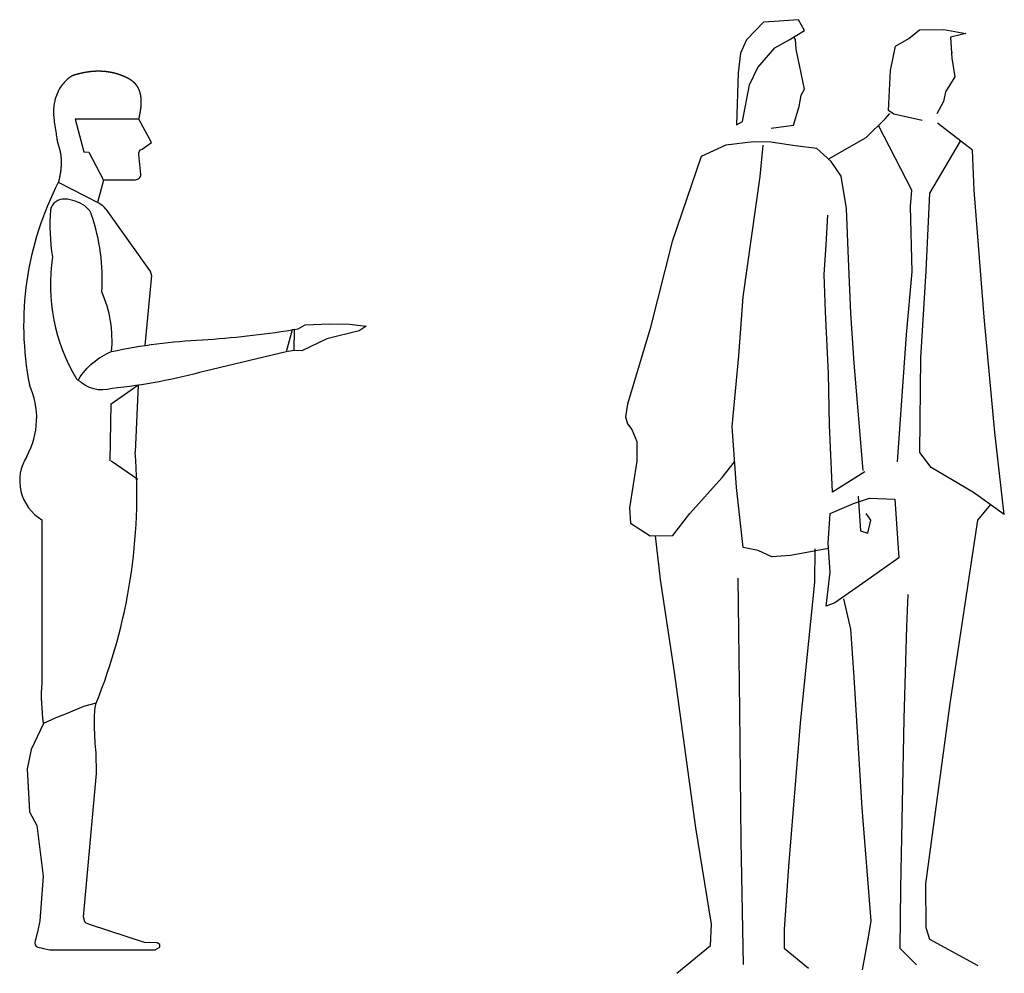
# Model space of a CAD drawing. Header units: millimetres. Extents: x 100.4 to 113.7, y 151.6 to 169.4.
# Tile 31 of 50: x 103.9 to 105.7, y 164.9 to 166.6. Entities that reach past the tile are written whole.
import ezdxf

# ---------------------------------------------------------------- set-up
doc = ezdxf.new("R2010")
doc.units = ezdxf.units.MM

msp = doc.modelspace()

# ---------------------------------------------------------------- linework, layer by layer
for p, q in [((105.358, 166.6456), (105.3141, 166.6425)), ((105.369, 166.6261), (105.358, 166.6456)), ((105.2948, 166.6411), (105.2633, 166.6087)), ((105.3141, 166.6425), (105.2948, 166.6411)), ((105.5591, 166.6113), (105.5787, 166.627)), ((105.5787, 166.627), (105.6227, 166.628)), ((105.6227, 166.628), (105.6626, 166.6207)), ((105.3412, 166.6088), (105.369, 166.6261)), ((105.3529, 166.6096), (105.3497, 166.6141)), ((105.3542, 166.5917), (105.3529, 166.6096)), ((105.5345, 166.5974), (105.5591, 166.6113)), ((105.6626, 166.6207), (105.6348, 166.6139)), ((105.6348, 166.6139), (105.6375, 166.5754)), ((105.2633, 166.6087), (105.2526, 166.5846)), ((105.284, 166.5586), (105.3154, 166.5943)), ((105.3154, 166.5943), (105.3412, 166.6088)), ((105.3689, 166.5189), (105.3542, 166.5917)), ((105.5259, 166.5532), (105.5345, 166.5974)), ((105.2526, 166.5846), (105.2482, 166.5487)), ((105.6375, 166.5754), (105.6426, 166.5418)), ((105.269, 166.5273), (105.284, 166.5586)), ((105.2482, 166.5487), (105.2451, 166.454)), ((105.522, 166.4802), (105.5259, 166.5532)), ((105.6426, 166.5418), (105.6259, 166.514)), ((105.2564, 166.4601), (105.269, 166.5273)), ((105.3594, 166.4874), (105.3628, 166.5084)), ((105.3628, 166.5084), (105.3689, 166.5189)), ((105.6259, 166.514), (105.6223, 166.4968)), ((105.3493, 166.4538), (105.3594, 166.4874)), ((105.6223, 166.4968), (105.61, 166.4742)), ((105.5162, 166.465), (105.5244, 166.4751)), ((105.5315, 166.4735), (105.522, 166.4802)), ((105.5833, 166.4622), (105.5315, 166.4735)), ((105.2451, 166.454), (105.2564, 166.4601)), ((105.3083, 166.4483), (105.3493, 166.4538)), ((105.4813, 166.4312), (105.5162, 166.465)), ((105.5646, 166.3351), (105.5039, 166.4531)), ((105.6747, 166.4081), (105.6112, 166.4573)), ((105.4125, 166.392), (105.4813, 166.4312)), ((105.2257, 166.417), (105.1809, 166.3964)), ((105.2763, 166.4232), (105.2257, 166.417)), ((105.308, 166.4228), (105.2763, 166.4232)), ((105.2883, 166.3604), (105.294, 166.417)), ((105.352, 166.4158), (105.308, 166.4228)), ((105.3916, 166.4111), (105.352, 166.4158)), ((105.5974, 166.3299), (105.6533, 166.4247)), ((105.1809, 166.3964), (105.1282, 166.2419)), ((105.4174, 166.3874), (105.3916, 166.4111)), ((105.6777, 166.3356), (105.6747, 166.4081)), ((105.4359, 166.3606), (105.4174, 166.3874)), ((105.2573, 166.1416), (105.2883, 166.3604)), ((105.2883, 166.3604), (105.2883, 166.3604)), ((105.4455, 166.3023), (105.4359, 166.3606)), ((104.086, 166.311), (104.0113, 166.3494)), ((105.5618, 166.3057), (105.5646, 166.3351)), ((105.5907, 166.1888), (105.5974, 166.3299)), ((105.6959, 166.1043), (105.6777, 166.3356)), ((105.5653, 166.187), (105.5618, 166.3057)), ((104.0974, 166.3011), (104.1787, 166.1868)), ((105.4087, 166.2361), (105.4118, 166.2899)), ((105.4491, 166.2107), (105.4455, 166.3023)), ((105.1282, 166.2419), (105.0882, 166.0836)), ((105.4049, 166.1822), (105.4087, 166.2361)), ((105.4533, 166.1118), (105.4491, 166.2107)), ((104.1805, 166.1802), (104.1685, 166.0529)), ((105.4076, 166.1139), (105.4049, 166.1822)), ((105.5547, 166.0727), (105.5653, 166.187)), ((105.5811, 166.0304), (105.5907, 166.1888)), ((105.2497, 166.0338), (105.2573, 166.1416)), ((105.4127, 166.0017), (105.4076, 166.1139)), ((105.4597, 166.0204), (105.4533, 166.1118)), ((105.7154, 165.8944), (105.6959, 166.1043)), ((104.4412, 166.0819), (104.4366, 166.0812)), ((105.0882, 166.0836), (105.0468, 165.9458)), ((105.5384, 165.8411), (105.5547, 166.0727)), ((104.4401, 166.0436), (104.4261, 166.041)), ((105.2373, 165.9055), (105.2497, 166.0338)), ((105.476, 165.8256), (105.4597, 166.0204)), ((105.5793, 165.8583), (105.5811, 166.0304)), ((105.4144, 165.9078), (105.4127, 166.0017)), ((104.1076, 165.9469), (104.1557, 165.9805)), ((104.1564, 165.9806), (104.1512, 165.8586)), ((104.1056, 165.8431), (104.1076, 165.9469)), ((105.0468, 165.9458), (105.0436, 165.9228)), ((105.0436, 165.9228), (105.0472, 165.9103)), ((105.0472, 165.9103), (105.0548, 165.9002)), ((105.0548, 165.9002), (105.064, 165.878)), ((105.2451, 165.7941), (105.2373, 165.9055)), ((105.4202, 165.7856), (105.4144, 165.9078)), ((105.7328, 165.7453), (105.7154, 165.8944)), ((105.064, 165.878), (105.0637, 165.8424)), ((105.5999, 165.8305), (105.5793, 165.8583)), ((104.1076, 165.8431), (104.1557, 165.8095)), ((105.0637, 165.8424), (105.0504, 165.7571)), ((105.219, 165.8124), (105.2418, 165.8412)), ((105.479, 165.8232), (105.4202, 165.7856)), ((105.6769, 165.785), (105.5999, 165.8305)), ((105.1607, 165.7473), (105.219, 165.8124)), ((105.2575, 165.685), (105.2451, 165.7941)), ((105.7328, 165.7453), (105.6769, 165.785)), ((105.4582, 165.7654), (105.4872, 165.7749)), ((105.4669, 165.7788), (105.4713, 165.7154)), ((105.4872, 165.7749), (105.5335, 165.7733)), ((105.5335, 165.7733), (105.541, 165.6666)), ((105.0504, 165.7571), (105.0523, 165.7296)), ((105.416, 165.7471), (105.4582, 165.7654)), ((105.6845, 165.7351), (105.7079, 165.763)), ((103.9814, 165.7355), (103.9812, 165.6844)), ((105.1298, 165.7069), (105.1607, 165.7473)), ((105.4122, 165.6932), (105.416, 165.7471)), ((105.49, 165.7347), (105.4815, 165.7469)), ((105.4841, 165.711), (105.49, 165.7347)), ((105.634, 165.4013), (105.6845, 165.7351)), ((105.0523, 165.7296), (105.0884, 165.7067)), ((105.4713, 165.7154), (105.4841, 165.711)), ((105.0884, 165.7067), (105.1298, 165.7069)), ((105.1071, 165.6267), (105.098, 165.7067)), ((103.9812, 165.6844), (103.981, 165.6019)), ((105.2848, 165.6795), (105.2575, 165.685)), ((105.3097, 165.6685), (105.2848, 165.6795)), ((105.4129, 165.6832), (105.3434, 165.6709)), ((105.3881, 165.6825), (105.3875, 165.6219)), ((105.4159, 165.6404), (105.4122, 165.6932)), ((105.3434, 165.6709), (105.3097, 165.6685)), ((105.541, 165.6666), (105.4805, 165.6242)), ((105.1326, 165.4586), (105.1071, 165.6267)), ((105.2513, 165.3894), (105.2483, 165.6292)), ((105.4085, 165.5783), (105.4159, 165.6404)), ((105.4805, 165.6242), (105.4246, 165.5847)), ((105.3875, 165.6219), (105.3613, 165.3653)), ((103.981, 165.6019), (103.9809, 165.4878)), ((105.4535, 165.5368), (105.4407, 165.5917)), ((105.5552, 165.5413), (105.558, 165.5999)), ((105.4246, 165.5847), (105.4085, 165.5783)), ((105.4596, 165.4496), (105.4535, 165.5368)), ((105.5504, 165.3737), (105.5552, 165.5413)), ((103.9809, 165.4878), (103.9809, 165.4389)), ((105.1711, 165.1752), (105.1326, 165.4586)), ((105.4742, 165.2107), (105.4596, 165.4496)), ((105.59, 165.0733), (105.634, 165.4013)), ((105.2541, 165.1518), (105.2513, 165.3894)), ((105.5444, 165.0654), (105.5504, 165.3737)), ((105.3613, 165.3653), (105.3402, 165.1047)), ((105.4906, 165.0059), (105.4742, 165.2107)), ((105.1999, 164.9999), (105.1711, 165.1752)), ((105.2581, 164.9264), (105.2541, 165.1518)), ((105.3402, 165.1047), (105.3323, 164.99)), ((105.5908, 164.9932), (105.59, 165.0733)), ((105.5431, 164.9559), (105.5444, 165.0654)), ((105.1978, 164.961), (105.1999, 164.9999)), ((105.4858, 164.9763), (105.4906, 165.0059)), ((105.3323, 164.99), (105.332, 164.956)), ((105.5971, 164.9719), (105.5908, 164.9932)), ((105.1365, 164.9105), (105.1978, 164.961)), ((105.4747, 164.9166), (105.4858, 164.9763)), ((105.6853, 164.9243), (105.5971, 164.9719)), ((105.332, 164.956), (105.3767, 164.92)), ((105.5728, 164.926), (105.5431, 164.9559))]:
    msp.add_line(p, q)
for points in [[(105.6382, 166.5852, 0.045276), (105.6368, 166.585, 0.106972)], [(104.0929, 166.3544), (104.1517, 166.3544, 0.414214), (104.1614, 166.3641), (104.1576, 166.4, -0.340985), (104.1638, 166.4102), (104.1808, 166.422), (104.1576, 166.4644), (104.0419, 166.4644), (104.0578, 166.4053), (104.0664, 166.4048), (104.0932, 166.3537), (104.0822, 166.3129)], [(104.108, 166.0417, 0.128697), (104.0902, 166.1506, 0.098682), (104.0717, 166.2905, 0.164545), (104.0592, 166.3068, 0.127632), (104.0233, 166.3193, 0.374288), (103.9968, 166.2996, 0.053942), (104.0004, 166.2137, 0.175645), (104.0444, 165.9922), (104.0454, 165.991), (104.0463, 165.9905), (104.047, 165.9904)]]:
    msp.add_lwpolyline(points, format="xyb")
msp.add_lwpolyline([(104.1576, 166.4644), (104.1582, 166.4668), (104.1587, 166.469), (104.1591, 166.4708), (104.1594, 166.4725), (104.1597, 166.4739), (104.16, 166.4751), (104.1602, 166.4762), (104.1603, 166.4772), (104.1605, 166.4781), (104.1607, 166.479), (104.1608, 166.4798), (104.1609, 166.4806), (104.161, 166.4813), (104.1611, 166.4821), (104.1612, 166.4828), (104.1613, 166.4834), (104.1614, 166.4841), (104.1615, 166.4848), (104.1616, 166.4855), (104.1617, 166.4861), (104.1617, 166.4867), (104.1618, 166.4874), (104.1618, 166.488), (104.1619, 166.4886), (104.1619, 166.4892), (104.162, 166.4898), (104.162, 166.4904), (104.1621, 166.491), (104.1621, 166.4916), (104.1621, 166.4922), (104.1621, 166.4927), (104.1622, 166.4933), (104.1622, 166.4938), (104.1622, 166.4944), (104.1622, 166.4949), (104.1622, 166.4955), (104.1622, 166.496), (104.1622, 166.4965), (104.1622, 166.497), (104.1622, 166.4975), (104.1622, 166.498), (104.1621, 166.4985), (104.1621, 166.499), (104.1621, 166.4995), (104.1621, 166.5), (104.162, 166.5004), (104.162, 166.5009), (104.162, 166.5014), (104.1619, 166.5018), (104.1619, 166.5023), (104.1619, 166.5027), (104.1618, 166.5032), (104.1618, 166.5036), (104.1617, 166.5041), (104.1617, 166.5045), (104.1616, 166.5049), (104.1615, 166.5054), (104.1615, 166.5058), (104.1614, 166.5062), (104.1614, 166.5066), (104.1613, 166.507), (104.1612, 166.5074), (104.1611, 166.5078), (104.1611, 166.5082), (104.161, 166.5086), (104.1609, 166.509), (104.1608, 166.5094), (104.1608, 166.5098), (104.1607, 166.5102), (104.1606, 166.5106), (104.1605, 166.5109), (104.1604, 166.5113), (104.1603, 166.5117), (104.1602, 166.5121), (104.1601, 166.5124), (104.16, 166.5128), (104.1599, 166.5131), (104.1598, 166.5135), (104.1597, 166.5138), (104.1596, 166.5142), (104.1595, 166.5145), (104.1594, 166.5149), (104.1593, 166.5152), (104.1592, 166.5156), (104.159, 166.5159), (104.1589, 166.5162), (104.1588, 166.5165), (104.1587, 166.5169), (104.1586, 166.5172), (104.1584, 166.5175), (104.1583, 166.5178), (104.1582, 166.5181), (104.158, 166.5185), (104.1579, 166.5188), (104.1578, 166.5191), (104.1576, 166.5194), (104.1575, 166.5197), (104.1573, 166.52), (104.1572, 166.5203), (104.1571, 166.5206), (104.1569, 166.5209), (104.1568, 166.5211), (104.1566, 166.5214), (104.1564, 166.5217), (104.1563, 166.522), (104.1561, 166.5223), (104.156, 166.5225), (104.1558, 166.5228), (104.1556, 166.5231), (104.1555, 166.5234), (104.1553, 166.5236), (104.1551, 166.5239), (104.155, 166.5242), (104.1548, 166.5244), (104.1546, 166.5247), (104.1544, 166.5249), (104.1543, 166.5252), (104.1541, 166.5255), (104.1539, 166.5257), (104.1537, 166.526), (104.1535, 166.5262), (104.1533, 166.5265), (104.1531, 166.5267), (104.153, 166.5269), (104.1528, 166.5272), (104.1526, 166.5274), (104.1524, 166.5277), (104.1522, 166.5279), (104.152, 166.5281), (104.1518, 166.5284), (104.1516, 166.5286), (104.1513, 166.5288), (104.1511, 166.529), (104.1509, 166.5293), (104.1507, 166.5295), (104.1505, 166.5297), (104.1503, 166.5299), (104.1501, 166.5302), (104.1498, 166.5304), (104.1496, 166.5306), (104.1494, 166.5308), (104.1492, 166.531), (104.1489, 166.5312), (104.1487, 166.5314), (104.1485, 166.5317), (104.1482, 166.5319), (104.148, 166.5321), (104.1478, 166.5323), (104.1475, 166.5325), (104.1473, 166.5327), (104.147, 166.5329), (104.1468, 166.5331), (104.1465, 166.5333), (104.1463, 166.5335), (104.146, 166.5337), (104.1458, 166.5339), (104.1455, 166.5341), (104.1453, 166.5343), (104.145, 166.5345), (104.1447, 166.5347), (104.1445, 166.5348), (104.1442, 166.535), (104.1439, 166.5352), (104.1437, 166.5354), (104.1434, 166.5356), (104.1431, 166.5358), (104.1428, 166.536), (104.1425, 166.5361), (104.1423, 166.5363), (104.142, 166.5365), (104.1417, 166.5367), (104.1414, 166.5369), (104.1411, 166.537), (104.1408, 166.5372), (104.1405, 166.5374), (104.1402, 166.5376), (104.1399, 166.5377), (104.1396, 166.5379), (104.1393, 166.5381), (104.139, 166.5383), (104.1387, 166.5384), (104.1384, 166.5386), (104.1381, 166.5388), (104.1378, 166.539), (104.1374, 166.5391), (104.1371, 166.5393), (104.1368, 166.5395), (104.1365, 166.5396), (104.1362, 166.5398), (104.1358, 166.54), (104.1355, 166.5401), (104.1352, 166.5403), (104.1348, 166.5405), (104.1345, 166.5406), (104.1342, 166.5408), (104.1338, 166.5409), (104.1335, 166.5411), (104.1331, 166.5413), (104.1328, 166.5414), (104.1324, 166.5416), (104.1321, 166.5417), (104.1317, 166.5419), (104.1314, 166.5421), (104.131, 166.5422), (104.1307, 166.5424), (104.1303, 166.5425), (104.13, 166.5427), (104.1296, 166.5428), (104.1292, 166.543), (104.1289, 166.5431), (104.1285, 166.5433), (104.1281, 166.5434), (104.1278, 166.5436), (104.1274, 166.5437), (104.127, 166.5439), (104.1267, 166.544), (104.1263, 166.5441), (104.1259, 166.5443), (104.1255, 166.5444), (104.1252, 166.5446), (104.1248, 166.5447), (104.1244, 166.5448), (104.124, 166.545), (104.1236, 166.5451), (104.1232, 166.5452), (104.1229, 166.5454), (104.1225, 166.5455), (104.1221, 166.5456), (104.1217, 166.5458), (104.1213, 166.5459), (104.1209, 166.546), (104.1205, 166.5461), (104.1201, 166.5463), (104.1197, 166.5464), (104.1193, 166.5465), (104.119, 166.5466), (104.1186, 166.5468), (104.1182, 166.5469), (104.1178, 166.547), (104.1174, 166.5471), (104.117, 166.5472), (104.1166, 166.5473), (104.1162, 166.5474), (104.1158, 166.5475), (104.1154, 166.5477), (104.115, 166.5478), (104.1146, 166.5479), (104.1142, 166.548), (104.1138, 166.5481), (104.1134, 166.5482), (104.1129, 166.5483), (104.1125, 166.5484), (104.1121, 166.5485), (104.1117, 166.5486), (104.1113, 166.5487), (104.1109, 166.5487), (104.1105, 166.5488), (104.1101, 166.5489), (104.1097, 166.549), (104.1093, 166.5491), (104.1089, 166.5492), (104.1085, 166.5493), (104.1081, 166.5493), (104.1077, 166.5494), (104.1073, 166.5495), (104.1069, 166.5496), (104.1064, 166.5497), (104.106, 166.5497), (104.1056, 166.5498), (104.1052, 166.5499), (104.1048, 166.55), (104.1044, 166.55), (104.104, 166.5501), (104.1036, 166.5502), (104.1032, 166.5502), (104.1028, 166.5503), (104.1024, 166.5503), (104.102, 166.5504), (104.1016, 166.5505), (104.1012, 166.5505), (104.1008, 166.5506), (104.1004, 166.5506), (104.1, 166.5507), (104.0996, 166.5507), (104.0992, 166.5508), (104.0988, 166.5508), (104.0984, 166.5509), (104.098, 166.5509), (104.0976, 166.551), (104.0972, 166.551), (104.0968, 166.5511), (104.0964, 166.5511), (104.096, 166.5512), (104.0956, 166.5512), (104.0952, 166.5512), (104.0948, 166.5513), (104.0944, 166.5513), (104.094, 166.5513), (104.0936, 166.5514), (104.0933, 166.5514), (104.0929, 166.5514), (104.0925, 166.5515), (104.0921, 166.5515), (104.0917, 166.5515), (104.0913, 166.5515), (104.091, 166.5516), (104.0906, 166.5516), (104.0902, 166.5516), (104.0898, 166.5516), (104.0894, 166.5516), (104.0891, 166.5517), (104.0887, 166.5517), (104.0883, 166.5517), (104.088, 166.5517), (104.0876, 166.5517), (104.0872, 166.5517), (104.0869, 166.5517), (104.0865, 166.5518), (104.0861, 166.5518), (104.0858, 166.5518), (104.0854, 166.5518), (104.085, 166.5518), (104.0847, 166.5518), (104.0843, 166.5518), (104.084, 166.5518), (104.0836, 166.5518), (104.0833, 166.5518), (104.0829, 166.5518), (104.0826, 166.5518), (104.0822, 166.5518), (104.0819, 166.5518), (104.0815, 166.5518), (104.0812, 166.5518), (104.0808, 166.5517), (104.0805, 166.5517), (104.0801, 166.5517), (104.0798, 166.5517), (104.0794, 166.5517), (104.0791, 166.5517), (104.0787, 166.5517), (104.0784, 166.5516), (104.078, 166.5516), (104.0777, 166.5516), (104.0773, 166.5516), (104.077, 166.5516), (104.0766, 166.5515), (104.0763, 166.5515), (104.076, 166.5515), (104.0756, 166.5515), (104.0753, 166.5514), (104.0749, 166.5514), (104.0746, 166.5514), (104.0742, 166.5514), (104.0739, 166.5513), (104.0735, 166.5513), (104.0732, 166.5513), (104.0728, 166.5512), (104.0725, 166.5512), (104.0721, 166.5512), (104.0718, 166.5511), (104.0715, 166.5511), (104.0711, 166.5511), (104.0708, 166.551), (104.0704, 166.551), (104.0701, 166.5509), (104.0697, 166.5509), (104.0694, 166.5508), (104.069, 166.5508), (104.0686, 166.5508), (104.0683, 166.5507), (104.0679, 166.5507), (104.0676, 166.5506), (104.0672, 166.5506), (104.0669, 166.5505), (104.0665, 166.5505), (104.0662, 166.5504), (104.0658, 166.5504), (104.0654, 166.5503), (104.0651, 166.5503), (104.0647, 166.5502), (104.0643, 166.5502), (104.064, 166.5501), (104.0636, 166.55), (104.0632, 166.55), (104.0629, 166.5499), (104.0625, 166.5499), (104.0621, 166.5498), (104.0618, 166.5497), (104.0614, 166.5497), (104.061, 166.5496), (104.0606, 166.5496), (104.0603, 166.5495), (104.0599, 166.5494), (104.0595, 166.5494), (104.0592, 166.5493), (104.0588, 166.5492), (104.0584, 166.5492), (104.058, 166.5491), (104.0576, 166.549), (104.0573, 166.5489), (104.0569, 166.5489), (104.0565, 166.5488), (104.0561, 166.5487), (104.0558, 166.5486), (104.0554, 166.5486), (104.055, 166.5485), (104.0546, 166.5484), (104.0542, 166.5483), (104.0539, 166.5483), (104.0535, 166.5482), (104.0531, 166.5481), (104.0527, 166.548), (104.0523, 166.5479), (104.052, 166.5478), (104.0516, 166.5478), (104.0512, 166.5477), (104.0508, 166.5476), (104.0504, 166.5475), (104.0501, 166.5474), (104.0497, 166.5473), (104.0493, 166.5472), (104.0489, 166.5471), (104.0486, 166.5471), (104.0482, 166.547), (104.0478, 166.5469), (104.0474, 166.5468), (104.047, 166.5467), (104.0467, 166.5466), (104.0463, 166.5465), (104.0459, 166.5464), (104.0455, 166.5463), (104.0452, 166.5462), (104.0448, 166.5461), (104.0444, 166.546), (104.0441, 166.5459), (104.0437, 166.5458), (104.0433, 166.5457), (104.0429, 166.5456), (104.0426, 166.5455), (104.0422, 166.5454), (104.0418, 166.5453), (104.0415, 166.5451), (104.0411, 166.545), (104.0407, 166.5449), (104.0404, 166.5448), (104.04, 166.5447), (104.0397, 166.5446), (104.0393, 166.5445), (104.0389, 166.5444), (104.0386, 166.5443), (104.0382, 166.5441), (104.0379, 166.544), (104.0376, 166.5439), (104.0373, 166.5438), (104.037, 166.5437), (104.0367, 166.5436), (104.0364, 166.5435), (104.0362, 166.5434), (104.0359, 166.5433), (104.0355, 166.5431), (104.035, 166.5428), (104.0344, 166.5423), (104.0336, 166.5418), (104.0327, 166.5411), (104.0315, 166.5402), (104.0301, 166.5391), (104.0286, 166.5379), (104.027, 166.5365), (104.0252, 166.5349), (104.0234, 166.5331), (104.0216, 166.5312), (104.0198, 166.5291), (104.018, 166.5269), (104.0162, 166.5245), (104.0146, 166.522), (104.013, 166.5194), (104.0115, 166.5166), (104.0101, 166.5138), (104.0088, 166.5108), (104.0076, 166.5078), (104.0066, 166.5048), (104.0057, 166.5017), (104.0049, 166.4985), (104.0042, 166.4954), (104.0037, 166.4923), (104.0032, 166.4892), (104.0029, 166.4862), (104.0026, 166.4832), (104.0025, 166.4804), (104.0024, 166.4775), (104.0025, 166.4747), (104.0026, 166.4719), (104.0028, 166.4691), (104.0031, 166.4661), (104.0034, 166.463), (104.0038, 166.4597), (104.0043, 166.4562), (104.0048, 166.4526), (104.0053, 166.449), (104.0059, 166.4454), (104.0065, 166.4419), (104.007, 166.4386), (104.0075, 166.4356), (104.0079, 166.433), (104.0082, 166.4309), (104.0085, 166.4291), (104.0087, 166.4278), (104.0089, 166.4267), (104.009, 166.4259), (104.0091, 166.4252), (104.0092, 166.4248), (104.0093, 166.4244), (104.0093, 166.424), (104.0094, 166.4237), (104.0095, 166.4235), (104.0095, 166.4232), (104.0096, 166.4229), (104.0097, 166.4227), (104.0098, 166.4224), (104.0099, 166.4221), (104.01, 166.4218), (104.0101, 166.4215), (104.0102, 166.4211), (104.0103, 166.4207), (104.0105, 166.4202), (104.0106, 166.4197), (104.0108, 166.4191), (104.011, 166.4185), (104.0111, 166.4179), (104.0113, 166.4172), (104.0115, 166.4165), (104.0117, 166.4158), (104.0119, 166.4151), (104.0121, 166.4144), (104.0123, 166.4137), (104.0125, 166.413), (104.0127, 166.4124), (104.0128, 166.4119), (104.013, 166.4114), (104.0131, 166.4109), (104.0132, 166.4104), (104.0133, 166.41), (104.0135, 166.4096), (104.0136, 166.4092), (104.0137, 166.4088), (104.0138, 166.4083), (104.0139, 166.4079), (104.014, 166.4075), (104.0141, 166.4071), (104.0142, 166.4066), (104.0143, 166.4062), (104.0143, 166.4058), (104.0144, 166.4054), (104.0145, 166.4049), (104.0146, 166.4045), (104.0147, 166.4041), (104.0148, 166.4036), (104.0149, 166.4032), (104.0149, 166.4028), (104.015, 166.4023), (104.0151, 166.4019), (104.0152, 166.4014), (104.0152, 166.401), (104.0153, 166.4005), (104.0154, 166.4001), (104.0155, 166.3996), (104.0155, 166.3991), (104.0156, 166.3987), (104.0156, 166.3982), (104.0157, 166.3977), (104.0158, 166.3973), (104.0158, 166.3968), (104.0159, 166.3963), (104.0159, 166.3958), (104.016, 166.3953), (104.016, 166.3948), (104.0161, 166.3943), (104.0161, 166.3938), (104.0161, 166.3933), (104.0162, 166.3928), (104.0162, 166.3923), (104.0162, 166.3918), (104.0163, 166.3913), (104.0163, 166.3907), (104.0163, 166.3902), (104.0163, 166.3897), (104.0164, 166.3891), (104.0164, 166.3886), (104.0164, 166.388), (104.0164, 166.3875), (104.0164, 166.3869), (104.0164, 166.3863), (104.0164, 166.3858), (104.0164, 166.3852), (104.0164, 166.3846), (104.0164, 166.384), (104.0164, 166.3834), (104.0163, 166.3828), (104.0163, 166.3822), (104.0163, 166.3816), (104.0163, 166.3809), (104.0162, 166.3803), (104.0162, 166.3797), (104.0161, 166.379), (104.0161, 166.3784), (104.0161, 166.3777), (104.016, 166.377), (104.016, 166.3764), (104.0159, 166.3757), (104.0158, 166.375), (104.0158, 166.3743), (104.0157, 166.3736), (104.0156, 166.3729), (104.0155, 166.3721), (104.0155, 166.3714), (104.0154, 166.3707), (104.0153, 166.3699), (104.0152, 166.3692), (104.0151, 166.3684), (104.015, 166.3677), (104.0149, 166.3669), (104.0147, 166.3661), (104.0146, 166.3653), (104.0145, 166.3645), (104.0144, 166.3637), (104.0142, 166.3629), (104.0141, 166.3621), (104.0139, 166.3613), (104.0138, 166.3604), (104.0136, 166.3596), (104.0135, 166.3587), (104.0133, 166.3579), (104.0131, 166.357), (104.0129, 166.3562), (104.0128, 166.3553), (104.0126, 166.3545), (104.0124, 166.3536), (104.0122, 166.3527), (104.0119, 166.3518), (104.0117, 166.3509), (104.0115, 166.35), (104.0113, 166.3494)])
for points in [[(104.4401, 166.0436), (104.4412, 166.0819), (104.4474, 166.0829), (104.4606, 166.0904), (104.5046, 166.0924), (104.5409, 166.0915), (104.5714, 166.088), (104.5586, 166.0792), (104.4998, 166.0651), (104.4542, 166.0433)], [(104.0283, 165.3836), (104.0068, 165.3754), (103.9843, 165.3647), (103.9617, 165.3177), (103.9544, 165.2828), (103.9588, 165.2041), (103.9719, 165.1793), (103.9836, 165.0875), (103.9777, 165.0059), (103.9734, 164.9855), (103.9717, 164.9794), (103.9703, 164.9732), (103.9693, 164.9704), (103.9684, 164.9656), (103.9693, 164.9623), (103.9703, 164.9604), (103.9736, 164.958), (103.9798, 164.9566), (103.9843, 164.9554), (103.9959, 164.9532), (104.1872, 164.9531), (104.1959, 164.9579), (104.1959, 164.9628), (104.1911, 164.9657), (104.1678, 164.9667), (104.0699, 164.9986), (104.0621, 165.0015), (104.0592, 165.0044), (104.0573, 165.0132), (104.0809, 165.2741), (104.0803, 165.3116), (104.0785, 165.3286), (104.0771, 165.359), (104.0769, 165.3794), (104.0783, 165.3942), (104.0799, 165.4019), (104.057, 165.3962)]]:
    msp.add_lwpolyline(points, close=True)
msp.add_lwpolyline([(104.0478, 165.9908), (104.0485, 165.9915, -0.161726), (104.108, 166.0417, -0.043029), (104.2733, 166.0629, 0.021893), (104.4366, 166.0812), (104.4261, 166.041), (104.2786, 166.0062, -0.040163), (104.109, 165.9745, -0.2768), (104.047, 165.9904)], format="xyb", close=True)
for centre, radius, start, end in [((104.5156, 166.0896), 0.5675, 152.6335, 191.0404), ((104.0713, 166.2825), 0.032, 35.4188, 62.7486), ((104.1708, 166.1811), 0.00974, 354.6252, 35.4188), ((103.8281, 165.9208), 0.1437, 330.9586, 24.7473), ((103.1429, 165.7819), 1.0112, 337.9244, 4.3484), ((104.0237, 165.8067), 0.0828, 147.637, 239.2905), ((104.3643, 165.4158), 0.3841, 176.5384, 187.5545)]:
    msp.add_arc(centre, radius, start, end)

doc.saveas('drawing.dxf')
